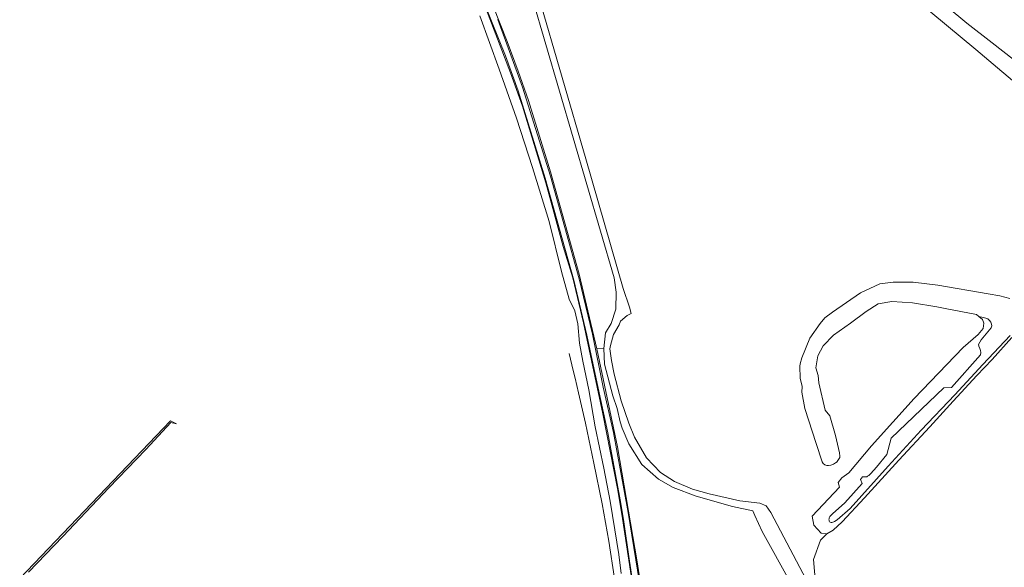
# Model space of a CAD drawing. Header units: metres. Extents: x 140853 to 145288, y 474558 to 480269.
# Tile 87 of 256: x 140894 to 141276, y 477681 to 477894. Entities that reach past the tile are written whole.
import ezdxf

# ---------------------------------------------------------------- set-up
doc = ezdxf.new("R2010")
doc.units = ezdxf.units.M
doc.header["$MEASUREMENT"] = 0
for name, color, linetype, lineweight in [('B-WE-GR-GRAS-G', 60, 'Continuous', 13), ('B-WE-GR-GRAS_KRUIDENRIJK-G', 80, 'Continuous', 18), ('B-WE-GW-WATERGANG_INSTEEK-G', 90, 'Continuous', 18), ('B-WE-KW-KUNSTWERK_GELUIDSWERING_SCHERM-G', 170, 'Continuous', 18), ('B-WE-OG-TERREIN_ERF-G', 7, 'Continuous', 18), ('B-WE-OG-WATER-G', 130, 'Continuous', 18), ('B-WE-VH-ONVERHARD-G', 252, 'Continuous', 18)]:
    doc.layers.add(name, color=color, linetype=linetype, lineweight=lineweight)

msp = doc.modelspace()

# ---------------------------------------------------------------- linework, layer by layer
at = {"layer": 'B-WE-GR-GRAS-G', "ltscale": 0.2, "flags": 128}
msp.add_lwpolyline([(141278.56, 477770.507), (141270.979, 477761.974), (141265.075, 477755.694), (141255.852, 477745.766), (141246.726, 477735.809), (141234.781, 477722.895), (141221.452, 477708.204), (141212.742, 477698.952), (141209.233, 477695.665), (141206.77, 477694.289), (141204.375, 477691.79), (141201.597, 477684.381), (141202.391, 477675.253), (141224.748, 477631.729), (141248.164, 477591.38), (141256.101, 477578.945), (141266.42, 477571.272), (141271.925, 477568.562), (141292.217, 477558.572)], dxfattribs=at)
at = {"layer": 'B-WE-GR-GRAS_KRUIDENRIJK-G', "ltscale": 0.2, "flags": 128}
for points in [[(141133.079, 477663.618), (141127.588, 477700.271), (141125.628, 477711.915), (141119.907, 477740.862), (141112.417, 477776.152), (141108.236, 477793.683), (141104.565, 477805.786), (141097.786, 477830.508), (141088.711, 477860.185), (141084.14, 477873.16), (141074.343, 477898.55)], [(141072.205, 477895.24), (141079.749, 477874.644), (141086.469, 477855.516), (141092.676, 477836.376), (141099.088, 477815.459), (141103.825, 477796.09), (141106.792, 477785.355), (141109.082, 477780.877), (141110.271, 477775.833), (141110.817, 477768.259), (141112.147, 477761.244), (141114.429, 477750.132), (141116.945, 477735.816), (141120.365, 477719.706), (141122.724, 477706.983), (141124.541, 477695.854), (141126.073, 477686.283), (141127.076, 477678.885)]]:
    msp.add_lwpolyline(points, dxfattribs=at)
at = {"layer": 'B-WE-GW-WATERGANG_INSTEEK-G', "ltscale": 0.2, "flags": 128}
for points in [[(141138.258, 477650.445), (141133.257, 477683.458), (141125.625, 477728.007), (141117.599, 477766.072), (141110.718, 477794.991), (141099.66, 477834.776), (141091.014, 477862.451), (141087.117, 477873.877), (141082.838, 477885.327), (141066.232, 477927.195)], [(141133.438, 477662.517), (141130.243, 477683.683), (141127.894, 477699.809), (141126.589, 477707.529), (141121.857, 477733.481), (141118.136, 477750.757), (141113.685, 477771.374), (141108.623, 477792.756), (141097.523, 477832.352), (141087.048, 477866.228), (141082.105, 477879.768), (141076.981, 477892.544), (141064.92, 477922.884)], [(141074.343, 477898.55), (141084.14, 477873.16), (141088.711, 477860.185), (141097.786, 477830.508), (141104.565, 477805.786), (141108.236, 477793.683), (141112.417, 477776.152), (141119.907, 477740.862), (141125.628, 477711.915), (141127.588, 477700.271), (141133.079, 477663.618)], [(141079.147, 477893.824), (141088.803, 477867.647), (141099.646, 477833.017), (141110.751, 477793.213), (141115.883, 477771.807), (141120.058, 477751.129), (141124.102, 477733.606), (141129.767, 477702.585), (141134.117, 477675.381)], [(141277.931, 477771.244), (141267.386, 477759.98), (141256.547, 477748.226), (141243.428, 477734.488), (141230.572, 477720.527), (141215.854, 477704.081), (141210.891, 477699.654), (141209.842, 477699.075), (141209.52, 477698.935), (141209.134, 477698.811), (141208.769, 477698.72), (141208.492, 477698.708), (141208.18, 477698.791), (141207.899, 477698.937), (141207.773, 477699.225), (141207.705, 477699.558), (141207.657, 477699.828), (141207.681, 477700.154), (141207.743, 477700.489), (141207.88, 477700.747), (141208.018, 477701.007), (141208.209, 477701.258), (141209.064, 477702.077), (141213.825, 477706.355), (141220.55, 477713.838), (141219.867, 477715.378), (141220.68, 477716.415), (141222.299, 477716.454), (141222.578, 477716.612), (141222.813, 477716.786), (141223.056, 477716.951), (141223.335, 477717.163), (141223.631, 477717.457), (141223.924, 477717.688), (141226.062, 477720.145), (141230.051, 477725.045), (141231.821, 477731.381), (141252.155, 477750.874), (141255.145, 477751.053), (141266.477, 477763.759), (141266.557, 477764.582), (141266.431, 477765.404), (141266.159, 477766.194), (141265.798, 477767.042), (141265.733, 477767.747), (141266.165, 477768.632), (141266.743, 477769.578), (141267.293, 477770.347), (141270.604, 477774.228), (141270.832, 477774.965), (141270.767, 477775.611), (141270.436, 477776.4), (141269.96, 477777.042), (141269.278, 477777.682), (141268.511, 477777.968), (141267.54, 477778.164), (141265.835, 477778.571), (141267.253, 477777.408), (141267.736, 477775.974), (141267.456, 477774.019), (141265.577, 477771.607), (141259.674, 477766.589), (141240.744, 477746.852), (141224.154, 477728.44), (141215.348, 477717.947), (141212.679, 477716.018), (141211.17, 477714.16), (141211.7, 477712.4), (141201.163, 477701.171), (141201.793, 477697.642), (141204.653, 477694.473), (141206.77, 477694.289), (141209.233, 477695.665), (141212.742, 477698.952), (141221.452, 477708.204), (141234.781, 477722.895), (141246.726, 477735.809), (141255.852, 477745.766), (141265.075, 477755.694), (141270.979, 477761.974), (141278.56, 477770.507)], [(140897.057, 477679.383), (140910.426, 477693.195), (140910.426, 477693.195), (140928.241, 477712.146), (140928.241, 477712.146), (140942.574, 477726.999), (140942.574, 477726.999), (140952.316, 477737.423), (140952.316, 477737.423), (140954.441, 477736.915), (140954.441, 477736.915), (140952.961, 477737.723), (140952.961, 477737.723), (140952.203, 477738.137), (140952.203, 477738.137), (140893.663, 477676.967)]]:
    msp.add_lwpolyline(points, dxfattribs=at)
at = {"layer": 'B-WE-KW-KUNSTWERK_GELUIDSWERING_SCHERM-G', "ltscale": 0.2, "flags": 128}
msp.add_lwpolyline([(141124.483, 477676.883), (141122.204, 477691.44), (141119.618, 477705.944), (141116.483, 477721.691), (141113.16, 477737.259), (141110.517, 477749.035), (141109.187, 477754.685), (141109.179, 477754.719), (141107.943, 477759.79), (141107.932, 477759.834), (141106.811, 477764.312)], dxfattribs=at)
at = {"layer": 'B-WE-OG-TERREIN_ERF-G', "ltscale": 0.2, "flags": 128}
msp.add_lwpolyline([(141203.946, 477655.03), (141181.79, 477695.231), (141178.931, 477701.347), (141178.061, 477703.177), (141170.203, 477704.869), (141156.078, 477708.93), (141147.25, 477712.3), (141141.501, 477715.47), (141135.069, 477721.126), (141130.05, 477729.167), (141127.464, 477735.243), (141126.644, 477737.793), (141125.492, 477742.969), (141123.735, 477747.838), (141120.595, 477760.143), (141120.341, 477766.135), (141120.341, 477766.135), (141117.599, 477766.072), (141125.625, 477728.007), (141133.257, 477683.458), (141138.258, 477650.445)], dxfattribs=at)
at = {"layer": 'B-WE-OG-WATER-G', "ltscale": 0.2, "flags": 128}
for points in [[(141064.92, 477922.884), (141076.981, 477892.544), (141082.105, 477879.768), (141087.048, 477866.228), (141097.523, 477832.352), (141108.623, 477792.756), (141113.685, 477771.374), (141118.136, 477750.757), (141121.857, 477733.481), (141126.589, 477707.529), (141127.894, 477699.809), (141130.243, 477683.683), (141133.438, 477662.517)], [(141241.831, 477901.104), (141264.608, 477882.174), (141285.64, 477864.491)], [(141279.258, 477878.332), (141270.936, 477884.77), (141261.168, 477892.505), (141253.563, 477898.817)], [(141134.117, 477675.381), (141129.767, 477702.585), (141124.102, 477733.606), (141120.058, 477751.129), (141115.883, 477771.807), (141110.751, 477793.213), (141099.646, 477833.017), (141088.803, 477867.647), (141079.147, 477893.824)], [(141277.857, 477785.573), (141273.999, 477786.592), (141269.436, 477787.456), (141249.878, 477790.71), (141240.319, 477791.88), (141232.559, 477791.914), (141227.373, 477791.283), (141219.908, 477787.744), (141209.001, 477780.344), (141206.099, 477778.084), (141204.24, 477775.94), (141200.249, 477770.211), (141197.113, 477762.601), (141196.46, 477760.237), (141196.339, 477759.279), (141196.515, 477754.678), (141197.3, 477751.505), (141197.119, 477749.298), (141198.303, 477742.877), (141202.745, 477729.29), (141205.03, 477722.245), (141205.41, 477721.585), (141206, 477721.099), (141206.763, 477720.856), (141207.457, 477720.82), (141208.428, 477720.958), (141209.435, 477721.305), (141210.198, 477721.79), (141210.858, 477722.275), (141210.881, 477722.296), (141211.842, 477723.898), (141211.866, 477724.356), (141211.797, 477725.743), (141210.146, 477732.476), (141207.958, 477740.06), (141206.227, 477742.321), (141203.719, 477752.85), (141203.458, 477755.658), (141202.573, 477758.723), (141203.292, 477763.313), (141205.339, 477767.241), (141209.441, 477771.335), (141216.063, 477775.983), (141222.099, 477780.596), (141226.8, 477783.492), (141232.049, 477784.425), (141240.074, 477783.945), (141249.549, 477782.423), (141252.774, 477781.689), (141264.854, 477779.376), (141265.835, 477778.571), (141267.54, 477778.164), (141268.511, 477777.968), (141269.278, 477777.682), (141269.96, 477777.042), (141270.436, 477776.4), (141270.767, 477775.611), (141270.832, 477774.965), (141270.604, 477774.228), (141267.293, 477770.347), (141266.743, 477769.578), (141266.165, 477768.632), (141265.733, 477767.747), (141265.798, 477767.042), (141266.159, 477766.194), (141266.431, 477765.404), (141266.557, 477764.582), (141266.477, 477763.759), (141255.145, 477751.053), (141252.155, 477750.874), (141231.821, 477731.381), (141230.051, 477725.045), (141226.062, 477720.145), (141223.924, 477717.688), (141223.631, 477717.457), (141223.335, 477717.163), (141223.056, 477716.951), (141222.813, 477716.786), (141222.578, 477716.612), (141222.299, 477716.454), (141220.68, 477716.415), (141219.867, 477715.378), (141220.55, 477713.838), (141213.825, 477706.355), (141209.064, 477702.077), (141208.209, 477701.258), (141208.018, 477701.007), (141207.88, 477700.747), (141207.743, 477700.489), (141207.681, 477700.154), (141207.657, 477699.828), (141207.705, 477699.558), (141207.773, 477699.225), (141207.899, 477698.937), (141208.18, 477698.791), (141208.492, 477698.708), (141208.769, 477698.72), (141209.134, 477698.811), (141209.52, 477698.935), (141209.842, 477699.075), (141210.891, 477699.654), (141215.854, 477704.081), (141230.572, 477720.527), (141243.428, 477734.488), (141256.547, 477748.226), (141267.386, 477759.98), (141277.931, 477771.244)]]:
    msp.add_lwpolyline(points, dxfattribs=at)
at = {"layer": 'B-WE-VH-ONVERHARD-G', "ltscale": 0.2, "flags": 128}
for points in [[(141092.559, 477902.462), (141124.28, 477793.57), (141125.108, 477788.01), (141124.918, 477781.522), (141123.126, 477775.944), (141120.963, 477772.292), (141120.341, 477766.135), (141120.595, 477760.143), (141123.735, 477747.838), (141125.492, 477742.969), (141126.644, 477737.793), (141127.464, 477735.243), (141130.05, 477729.167), (141135.069, 477721.126), (141141.501, 477715.47), (141147.25, 477712.3), (141156.078, 477708.93), (141170.203, 477704.869), (141178.061, 477703.177), (141178.931, 477701.347), (141181.79, 477695.231), (141203.946, 477655.03)], [(141198.856, 477676.507), (141185.128, 477702.506), (141183.289, 477705.145), (141180.77, 477706.166), (141173.011, 477707.037), (141161.116, 477709.818), (141154.768, 477711.669), (141147.739, 477714.589), (141142.291, 477718.029), (141136.813, 477723.717), (141132.214, 477731.834), (141129.963, 477737.212), (141127.083, 477745.928), (141124.282, 477756.266), (141123.223, 477761.516), (141122.653, 477766.056), (141122.826, 477767.415), (141124.114, 477771.599), (141126.229, 477775.445), (141126.724, 477776.842), (141129.378, 477779.025), (141130.96, 477779.81), (141130.324, 477782.262), (141127.74, 477789.504), (141113.267, 477839.738), (141094.955, 477903.055)]]:
    msp.add_lwpolyline(points, dxfattribs=at)

doc.saveas('drawing.dxf')
